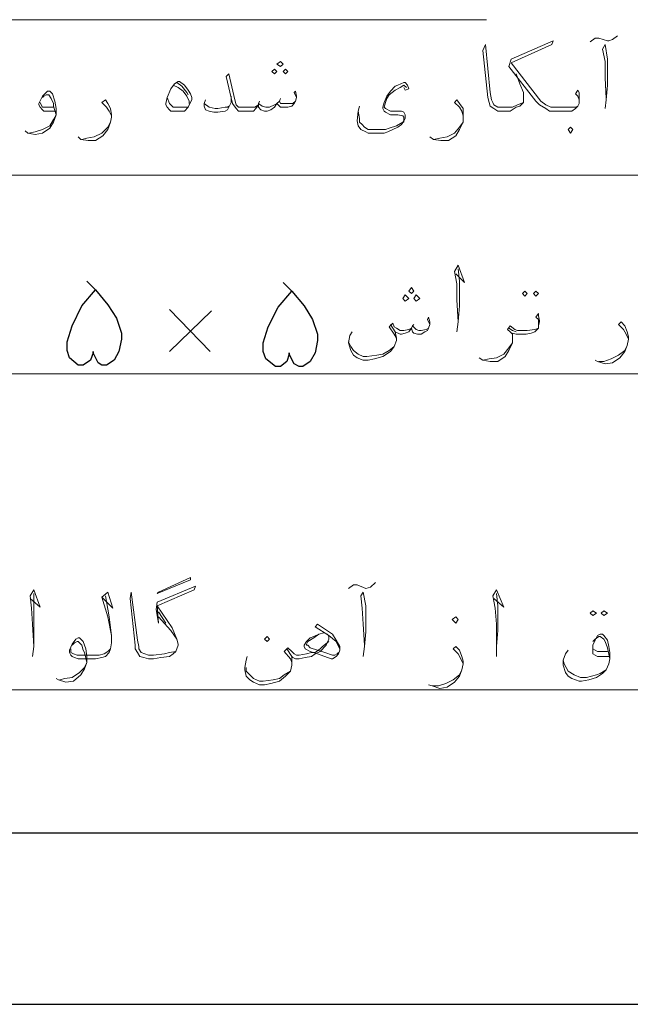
# Model space of a CAD drawing. Header units: metres. Extents: x -18 to 342, y 4 to 63.
# Tile 110 of 173: x 194.46 to 199.23, y 49.35 to 57.03. Entities that reach past the tile are written whole.
import ezdxf

# ---------------------------------------------------------------- set-up
doc = ezdxf.new("R2010")
doc.units = ezdxf.units.M
doc.header["$MEASUREMENT"] = 0
for name, color, linetype in [('PDF2_boresh', 7, 'Continuous'), ('PDF2_dim', 7, 'Continuous'), ('PDF2_text', 7, 'Continuous'), ('PDF2_textt', 7, 'Continuous')]:
    doc.layers.add(name, color=color, linetype=linetype)

msp = doc.modelspace()

# ---------------------------------------------------------------- linework, layer by layer
at = {"layer": 'PDF2_boresh', "lineweight": 25}
for points in [[(192.0496, 50.6858), (214.9044, 50.6858)], [(192.1844, 49.3471), (215.2608, 49.3471)]]:
    msp.add_lwpolyline(points, dxfattribs=at)
at = {"layer": 'PDF2_dim', "lineweight": 20}
for points in [[(198.1076, 57.0328), (187.2051, 57.0328), (187.2051, 50.3487)], [(203.8286, 55.8192), (188.3127, 55.8192), (188.3127, 51.2059)], [(202.2009, 54.2686), (189.1506, 54.2686), (189.1506, 50.3487)], [(191.2309, 51.1385), (191.2309, 51.803), (200.9103, 51.803)]]:
    msp.add_lwpolyline(points, dxfattribs=at)
at = {"layer": 'PDF2_text', "lineweight": 25}
for points in [[(194.9871, 54.9909), (195.0545, 54.9235), (195.1508, 54.8079), (195.2183, 54.702), (195.2568, 54.5864), (195.2568, 54.5383), (195.2375, 54.442), (195.199, 54.3745), (195.1412, 54.336), (195.1027, 54.336), (195.0738, 54.3553), (195.0353, 54.4323), (195.0353, 54.442), (195.0353, 54.4323), (195.016, 54.3745), (194.9582, 54.336), (194.9197, 54.336), (194.8523, 54.3938), (194.833, 54.4516), (194.833, 54.519), (194.8715, 54.6442), (194.9486, 54.7983), (195.0545, 54.9235)], [(196.5185, 54.9813), (196.5859, 54.9139), (196.6822, 54.7983), (196.7496, 54.6924), (196.7882, 54.5768), (196.7882, 54.5286), (196.7689, 54.4323), (196.7304, 54.3649), (196.6726, 54.3264), (196.6437, 54.3264), (196.6052, 54.3457), (196.5666, 54.4227), (196.5666, 54.4323), (196.5666, 54.4227), (196.5474, 54.3649), (196.4992, 54.3264), (196.4607, 54.3264), (196.3836, 54.3842), (196.3644, 54.442), (196.3644, 54.5094), (196.4029, 54.6346), (196.48, 54.7887), (196.5859, 54.9139)], [(195.9502, 54.442), (195.6324, 54.7694)], [(195.9599, 54.7598), (195.6324, 54.442)]]:
    msp.add_lwpolyline(points, dxfattribs=at)
at = {"layer": 'PDF2_textt', "lineweight": 20}
for points in [[(198.9166, 56.8594), (198.9552, 56.8883), (198.9841, 56.8883), (199.0515, 56.869), (199.0611, 56.869), (199.09, 56.8787), (199.1285, 56.9076)], [(198.3388, 56.609), (198.3677, 56.5319), (198.3966, 56.4645), (198.3966, 56.4356), (198.3966, 56.4067), (198.3966, 56.3875), (198.3677, 56.3586), (198.3388, 56.3489), (198.2906, 56.32), (198.2521, 56.32), (198.2328, 56.32), (198.2232, 56.32), (198.1943, 56.32), (198.1654, 56.3393), (198.1365, 56.3586), (198.1269, 56.3875), (198.1173, 56.426), (198.0787, 56.792), (198.098, 56.8401), (198.1365, 56.4645), (198.1461, 56.4067), (198.1558, 56.3875), (198.1654, 56.3682), (198.1943, 56.3489), (198.2232, 56.3489), (198.2328, 56.3489), (198.2617, 56.3489), (198.3099, 56.3489), (198.3484, 56.3682), (198.3966, 56.3875)], [(198.83, 56.3778), (198.83, 56.4067), (198.8203, 56.4356), (198.8011, 56.4549), (198.8203, 56.4838), (198.83, 56.4645), (198.83, 56.426), (198.83, 56.4067), (198.83, 56.3778), (198.8203, 56.3586), (198.8011, 56.3393), (198.7722, 56.32), (198.724, 56.32), (198.6662, 56.32), (198.647, 56.32), (198.5988, 56.32), (198.5699, 56.3393), (198.5218, 56.3682), (198.4929, 56.3971), (198.281, 56.6668), (198.3002, 56.7246), (198.6277, 56.869), (198.6181, 56.8401), (198.3002, 56.6957), (198.5314, 56.3971), (198.5699, 56.3682), (198.6084, 56.3489), (198.647, 56.3489), (198.6662, 56.3489), (198.7337, 56.3489), (198.8011, 56.3489), (198.8203, 56.3586)], [(199.0322, 56.3393), (199.0419, 56.4067), (199.0515, 56.5223), (199.0515, 56.7246), (199.0322, 56.8401), (199.013, 56.8016), (199.0322, 56.7053), (199.0322, 56.5801), (199.0419, 56.4164)], [(196.6244, 56.426), (196.6052, 56.4645), (196.6148, 56.4741), (196.6244, 56.4356), (196.6244, 56.426), (196.6148, 56.3971), (196.6052, 56.3778), (196.5859, 56.3586), (196.557, 56.3489), (196.5281, 56.3489), (196.4992, 56.3489), (196.48, 56.3682), (196.4703, 56.3778), (196.4511, 56.3489), (196.4222, 56.3297), (196.3933, 56.32), (196.374, 56.32), (196.3451, 56.3297), (196.3259, 56.3489), (196.3259, 56.3682), (196.3066, 56.3393), (196.2873, 56.32), (196.2488, 56.32), (196.2103, 56.32), (196.191, 56.32), (196.1718, 56.32), (196.1525, 56.3393), (196.1236, 56.3778), (196.0754, 56.5897), (196.0947, 56.609), (196.1429, 56.4067), (196.1525, 56.3682), (196.1718, 56.3489), (196.191, 56.3489), (196.2103, 56.3489), (196.2681, 56.3489), (196.297, 56.3489), (196.3259, 56.3682), (196.3259, 56.3778), (196.3547, 56.3586), (196.3836, 56.3489), (196.4125, 56.3489), (196.4511, 56.3682), (196.4703, 56.3778), (196.4896, 56.3971), (196.4992, 56.3778), (196.5281, 56.3778), (196.5666, 56.3778), (196.5955, 56.3778), (196.6148, 56.3971)], [(195.6613, 56.5223), (195.6998, 56.503), (195.7383, 56.4741), (195.7672, 56.4356), (195.7865, 56.3971), (195.7865, 56.3778)], [(195.6902, 56.5416), (195.7287, 56.5127), (195.7672, 56.4645), (195.7769, 56.4453)], [(197.4816, 56.503), (197.4623, 56.5223), (197.4334, 56.503), (197.3949, 56.4838), (197.3468, 56.4453), (197.3275, 56.4164), (197.3179, 56.3875), (197.3082, 56.3489), (197.3179, 56.3393), (197.3564, 56.32), (197.4431, 56.32), (197.4623, 56.3104), (197.472, 56.2912), (197.472, 56.2623), (197.4623, 56.243), (197.4431, 56.2141), (197.4142, 56.1948), (197.3757, 56.1756), (197.3371, 56.1563), (197.3082, 56.1467), (197.2601, 56.1467), (197.2312, 56.1467), (197.183, 56.1467), (197.1638, 56.1563), (197.1252, 56.1756), (197.106, 56.2045), (197.0963, 56.243), (197.106, 56.32), (197.1156, 56.3586)], [(197.4623, 56.503), (197.472, 56.4838), (197.5009, 56.4934), (197.4912, 56.5223), (197.472, 56.5416), (197.4623, 56.5416), (197.4142, 56.5223), (197.3949, 56.5127), (197.3564, 56.4741), (197.3275, 56.4356), (197.3082, 56.3875), (197.2986, 56.3489), (197.2986, 56.3393), (197.3082, 56.32), (197.3179, 56.3104), (197.3564, 56.2912), (197.4142, 56.2912), (197.4527, 56.2815), (197.4623, 56.2719), (197.4623, 56.2623), (197.4623, 56.2334), (197.4527, 56.2334), (197.4045, 56.2045), (197.3468, 56.1852), (197.3179, 56.1756), (197.2504, 56.1756), (197.2216, 56.1756), (197.183, 56.1756), (197.1541, 56.1948), (197.1349, 56.2141), (197.1156, 56.2334), (197.1156, 56.2623), (197.106, 56.32)], [(194.7367, 56.32), (194.7078, 56.32), (194.6789, 56.32), (194.65, 56.32), (194.6404, 56.3297), (194.6211, 56.3489), (194.6115, 56.3682), (194.6115, 56.3778), (194.6404, 56.4356), (194.6693, 56.4645), (194.6789, 56.4741), (194.6982, 56.4741), (194.7174, 56.4549), (194.7367, 56.3971), (194.7463, 56.3393), (194.7463, 56.2912), (194.7271, 56.2334), (194.6982, 56.1852), (194.6404, 56.1467), (194.5826, 56.1371), (194.5248, 56.1467), (194.5056, 56.1659)], [(194.6404, 56.426), (194.65, 56.4356), (194.6693, 56.4453), (194.6885, 56.4453), (194.7078, 56.4164), (194.7271, 56.3778), (194.7271, 56.3586), (194.7463, 56.2912), (194.7271, 56.2526), (194.6982, 56.2045), (194.6404, 56.1756), (194.5826, 56.1563), (194.5344, 56.1467)], [(195.7769, 56.3489), (195.7191, 56.3489), (195.6902, 56.3489), (195.6613, 56.3489), (195.6324, 56.3778), (195.6131, 56.426)], [(196.114, 56.4356), (196.114, 56.3875), (196.0947, 56.3489), (196.0851, 56.3297), (196.0658, 56.32), (196.008, 56.3104), (195.9791, 56.3104), (195.9406, 56.32), (195.9117, 56.3297), (195.9021, 56.3586), (195.9021, 56.3778), (195.9117, 56.4067)], [(196.4992, 56.4164), (196.4896, 56.3971)], [(194.7271, 56.3489), (194.6982, 56.3489), (194.6693, 56.3489), (194.6404, 56.3489), (194.6308, 56.3682), (194.6211, 56.3875)], [(195.1797, 56.2815), (195.1605, 56.32), (195.1412, 56.3489), (195.1027, 56.3875), (195.1316, 56.4067), (195.1508, 56.3778), (195.1701, 56.3393), (195.1797, 56.2912), (195.1797, 56.2719), (195.1701, 56.2334), (195.1508, 56.1756), (195.1123, 56.1274), (195.0545, 56.0889), (194.9967, 56.0889), (194.939, 56.0985), (194.9197, 56.1178)], [(195.9021, 56.3778), (195.9406, 56.3489), (195.9888, 56.3393), (196.008, 56.3393), (196.0658, 56.3489), (196.0851, 56.3489), (196.0947, 56.3586)], [(196.3355, 56.3971), (196.3259, 56.3778)], [(197.9246, 56.2815), (197.915, 56.32), (197.8957, 56.3489), (197.8572, 56.3875), (197.8765, 56.4067), (197.8957, 56.3778), (197.9246, 56.3393), (197.9246, 56.2912), (197.9246, 56.2719), (197.9246, 56.2334), (197.8957, 56.1756), (197.8668, 56.1274), (197.8091, 56.0889), (197.7513, 56.0889), (197.6935, 56.0985), (197.6646, 56.1178)], [(194.9486, 56.0985), (194.9871, 56.1082), (195.0449, 56.1178), (195.1027, 56.1467), (195.1508, 56.1948), (195.1701, 56.2334)], [(197.6935, 56.0985), (197.7416, 56.1082), (197.7994, 56.1178), (197.8572, 56.1467), (197.8957, 56.1948), (197.9246, 56.2334)], [(197.8668, 55.0487), (197.9343, 54.9813), (197.8861, 55.1161), (197.8572, 55.068), (197.8765, 54.9717), (197.8765, 54.8465), (197.8861, 54.6731), (197.8765, 54.5961)], [(197.8861, 54.6731), (197.8957, 54.7983), (197.8957, 54.9909), (197.8861, 55.0873)], [(198.5121, 54.6442), (198.5121, 54.6635), (198.5121, 54.6924), (198.4929, 54.7116), (198.5121, 54.7405), (198.5121, 54.7213), (198.5218, 54.6827), (198.5218, 54.6731), (198.5121, 54.6442), (198.5121, 54.625), (198.4832, 54.5961), (198.4543, 54.5864), (198.4158, 54.5768), (198.358, 54.5768), (198.3388, 54.5768), (198.3099, 54.5864), (198.3099, 54.5479), (198.3099, 54.5094), (198.281, 54.4516), (198.2521, 54.4034), (198.1943, 54.3649), (198.1365, 54.3649), (198.0787, 54.3745), (198.0498, 54.3938)], [(197.4045, 54.5479), (197.3853, 54.5768), (197.3468, 54.6346), (197.3757, 54.6635), (197.3853, 54.6346), (197.4045, 54.625), (197.4334, 54.6057), (197.4623, 54.6057), (197.5009, 54.6153), (197.5201, 54.625), (197.5298, 54.6442), (197.5586, 54.6153), (197.5779, 54.6057), (197.5972, 54.6057), (197.6357, 54.6153), (197.655, 54.625)], [(197.6646, 54.6538), (197.6453, 54.6924), (197.655, 54.7116), (197.6646, 54.6731), (197.6646, 54.6538), (197.655, 54.625), (197.6453, 54.6057), (197.6261, 54.5961), (197.5972, 54.5768), (197.5683, 54.5768), (197.5394, 54.5864), (197.5298, 54.5961), (197.5201, 54.625), (197.5009, 54.5961), (197.472, 54.5864), (197.4431, 54.5768), (197.4334, 54.5768), (197.3949, 54.5961), (197.3564, 54.6538)], [(197.5394, 54.6538), (197.5298, 54.6442)], [(199.2152, 54.5383), (199.196, 54.5768), (199.1767, 54.6153), (199.1382, 54.6538), (199.1574, 54.6731), (199.1863, 54.6442), (199.2056, 54.5961), (199.2152, 54.5575), (199.2152, 54.5383), (199.2056, 54.4901), (199.1863, 54.442), (199.1478, 54.3938), (199.09, 54.3553), (199.0322, 54.3457), (198.9744, 54.3649), (198.9552, 54.3745)], [(197.3949, 54.5961), (197.4045, 54.5479), (197.4045, 54.5286), (197.3853, 54.4805), (197.3564, 54.442), (197.2986, 54.4034), (197.2312, 54.3842), (197.183, 54.3745), (197.1445, 54.3745), (197.0963, 54.3938), (197.0675, 54.4131), (197.0482, 54.4516), (197.0289, 54.5094), (197.0386, 54.5672), (197.0578, 54.5961)], [(198.3099, 54.5575), (198.3099, 54.5768), (198.2906, 54.5961), (198.2714, 54.6153), (198.2906, 54.6442), (198.3291, 54.6153), (198.3484, 54.6057), (198.358, 54.6057), (198.4255, 54.6057), (198.4832, 54.6153), (198.5121, 54.625)], [(198.3388, 54.5961), (198.3099, 54.6057), (198.281, 54.625)], [(197.0289, 54.519), (197.0482, 54.4805), (197.0675, 54.4516), (197.106, 54.4227), (197.1445, 54.4034), (197.1734, 54.4034), (197.2504, 54.4131), (197.2986, 54.4227), (197.3468, 54.4516), (197.3853, 54.4805)], [(198.0787, 54.3745), (198.1269, 54.3842), (198.1847, 54.3938), (198.2425, 54.4227), (198.281, 54.4709), (198.3099, 54.5094)], [(198.9841, 54.3649), (199.0226, 54.3649), (199.0804, 54.3842), (199.1382, 54.4131), (199.1863, 54.4516), (199.2056, 54.4901)], [(194.5441, 52.5157), (194.6211, 52.4483), (194.573, 52.5831), (194.5441, 52.535), (194.5537, 52.4387), (194.5633, 52.3135), (194.573, 52.1401), (194.5633, 52.0631)], [(195.6806, 52.1016), (195.6324, 52.092), (195.5939, 52.0823), (195.5072, 52.0727), (195.4783, 52.0727), (195.4687, 52.0727), (195.4398, 52.0823), (195.4109, 52.092), (195.3916, 52.1208), (195.3916, 52.1401), (195.382, 52.1883), (195.3338, 52.5639), (195.3242, 52.5157), (195.3627, 52.1497), (195.3627, 52.1208), (195.382, 52.092), (195.4013, 52.0631), (195.4302, 52.0534), (195.4687, 52.0438), (195.4783, 52.0438), (195.5072, 52.0438), (195.565, 52.0534), (195.6324, 52.0631), (195.6613, 52.0823), (195.6806, 52.1016), (195.6998, 52.1497), (195.6998, 52.1594), (195.6902, 52.1979), (195.6517, 52.2846), (195.5361, 52.4579), (195.825, 52.5831), (195.8347, 52.612), (195.5361, 52.4868), (195.5265, 52.429), (195.5457, 52.3231), (195.5361, 52.4579)], [(197.0289, 52.5928), (197.0675, 52.6217), (197.0963, 52.6217), (197.1638, 52.5928), (197.2023, 52.6024), (197.2408, 52.6409)], [(198.1654, 52.5157), (198.2425, 52.4483), (198.1847, 52.5831), (198.1558, 52.535), (198.175, 52.4387), (198.1847, 52.3135), (198.1847, 52.1401), (198.1847, 52.0631)], [(194.573, 52.1401), (194.573, 52.2653), (194.573, 52.4579), (194.573, 52.5542)], [(195.1316, 52.535), (195.1605, 52.3713), (195.1797, 52.2268), (195.1797, 52.169), (195.1701, 52.1208), (195.1605, 52.092), (195.1316, 52.0631), (195.1027, 52.0534), (195.0545, 52.0438), (195.0449, 52.0438), (194.9197, 52.0438), (194.8908, 52.0534), (194.8715, 52.0631), (194.8619, 52.0727), (194.8523, 52.092), (194.8523, 52.1112), (194.8715, 52.1594), (194.9004, 52.1979), (194.9197, 52.2075), (194.9293, 52.2075), (194.9582, 52.1786), (194.9775, 52.1208), (194.9871, 52.0631), (194.9871, 52.0149), (194.9679, 51.9667), (194.939, 51.9186), (194.8812, 51.8704), (194.8234, 51.8608), (194.7656, 51.8801), (194.7463, 51.8897)], [(195.1027, 52.5254), (195.1894, 52.4387), (195.1508, 52.5639), (195.1027, 52.5254), (195.1508, 52.3713), (195.1797, 52.2268)], [(197.1445, 52.0631), (197.1541, 52.1401), (197.1638, 52.2557), (197.1638, 52.4579), (197.1445, 52.5639), (197.1252, 52.535), (197.1349, 52.4387), (197.1445, 52.3135), (197.1541, 52.1497)], [(198.1847, 52.1401), (198.1943, 52.2653), (198.1943, 52.4579), (198.1847, 52.5542)], [(195.5457, 52.4098), (195.6035, 52.3231)], [(195.5457, 52.3713), (195.642, 52.2653), (195.6902, 52.1979)], [(196.9615, 52.1208), (196.9519, 52.1401), (196.9326, 52.1786), (196.8748, 52.2268), (196.7689, 52.2942), (196.7882, 52.3135), (196.9037, 52.2364), (196.9326, 52.1883), (196.9615, 52.1401), (196.9615, 52.1112), (196.9519, 52.0823), (196.9326, 52.0631), (196.9037, 52.0438), (196.8941, 52.0438), (196.7882, 52.0823), (196.7304, 52.1016), (196.6918, 52.1208), (196.6822, 52.1401), (196.6822, 52.1497), (196.7015, 52.1786), (196.7304, 52.2075), (196.7593, 52.2172), (196.7978, 52.2364), (196.8363, 52.246), (196.8652, 52.2364), (196.8748, 52.2172), (196.8748, 52.1979), (196.8556, 52.1497), (196.8074, 52.1016), (196.7689, 52.0823), (196.74, 52.0631), (196.6918, 52.0534), (196.6437, 52.0438), (196.6341, 52.0438), (196.6148, 52.0438), (196.5955, 52.0534), (196.5859, 52.0631), (196.5474, 52.1208)], [(196.9519, 52.092), (196.9422, 52.0823), (196.923, 52.0727), (196.9037, 52.0727), (196.8459, 52.092), (196.7882, 52.1112), (196.7304, 52.1305), (196.7111, 52.1497), (196.7015, 52.1497), (196.7015, 52.1594), (196.7111, 52.1786), (196.7593, 52.2075), (196.7978, 52.2364)], [(199.0611, 52.0631), (198.9744, 52.0631), (198.9552, 52.0727), (198.9359, 52.0823), (198.9359, 52.092), (198.9359, 52.1016), (198.9359, 52.1497), (198.9552, 52.1883), (198.9744, 52.2268), (198.9937, 52.2364), (199.013, 52.2364), (199.0226, 52.2268), (199.0515, 52.1883), (199.0611, 52.1401), (199.0707, 52.092), (199.0707, 52.0438), (199.0611, 52.0053), (199.0419, 51.9571), (199.013, 51.9282), (198.9648, 51.8993), (198.907, 51.8801), (198.8492, 51.8704), (198.83, 51.8704), (198.7722, 51.8897), (198.7433, 51.909), (198.724, 51.9379), (198.7048, 51.9956), (198.7048, 52.0053), (198.7048, 52.0342), (198.724, 52.0823), (198.7433, 52.1112)], [(198.9359, 52.1786), (198.9552, 52.1979), (198.9841, 52.2172), (198.9937, 52.2172), (199.0226, 52.1979), (199.0322, 52.1786), (199.0515, 52.1305), (199.0707, 52.0438)], [(194.8715, 52.1497), (194.8908, 52.169), (194.9101, 52.1786), (194.9197, 52.1786), (194.9486, 52.1497), (194.9582, 52.1112), (194.9679, 52.092), (194.9871, 52.0149), (194.9679, 51.9764), (194.9293, 51.9379), (194.8715, 51.8993), (194.8138, 51.8897), (194.7752, 51.8801)], [(195.1701, 52.1208), (195.1508, 52.1016), (195.122, 52.0823), (195.0834, 52.0727), (195.0449, 52.0727), (194.9101, 52.0727), (194.8812, 52.0823), (194.8619, 52.092), (194.8619, 52.1208)], [(196.8748, 52.1786), (196.8267, 52.1401), (196.8074, 52.1208), (196.7689, 52.092), (196.74, 52.092), (196.7015, 52.0823), (196.6437, 52.0727), (196.6341, 52.0727), (196.6244, 52.0727), (196.6052, 52.0823), (196.5859, 52.1016), (196.557, 52.1305), (196.5281, 52.1016), (196.5763, 52.0438), (196.5859, 52.0149)], [(197.9246, 52.0053), (197.9054, 52.0438), (197.8861, 52.0823), (197.8476, 52.1208), (197.8668, 52.1401), (197.8957, 52.1112), (197.915, 52.0631), (197.9246, 52.0245), (197.9246, 52.0053), (197.915, 51.9571), (197.8957, 51.909), (197.8572, 51.8608), (197.7994, 51.8223), (197.7416, 51.8126), (197.6839, 51.8319), (197.655, 51.8415)], [(199.0515, 52.1016), (198.9744, 52.1016), (198.9552, 52.1112), (198.9359, 52.1208), (198.9359, 52.1401)], [(196.5859, 52.0631), (196.5859, 52.0149), (196.5859, 51.9956), (196.5763, 51.9475), (196.5377, 51.909), (196.4896, 51.8704), (196.4222, 51.8512), (196.374, 51.8415), (196.3355, 51.8415), (196.2873, 51.8608), (196.2584, 51.8801), (196.2295, 51.909), (196.2199, 51.9571), (196.2199, 51.9764), (196.2295, 52.0342), (196.2392, 52.0631)], [(199.0419, 51.9571), (198.9937, 51.9282), (198.9648, 51.9186), (198.8878, 51.8993), (198.8396, 51.8993), (198.7914, 51.9186), (198.7433, 51.9475), (198.7144, 52.0053), (198.7048, 52.0342)], [(196.2295, 51.9764), (196.2295, 51.9475), (196.2584, 51.9186), (196.2873, 51.8897), (196.3355, 51.8704), (196.3644, 51.8704), (196.4414, 51.8801), (196.4896, 51.8897), (196.5281, 51.9186), (196.5763, 51.9475)], [(197.6839, 51.8319), (197.732, 51.8319), (197.7898, 51.8512), (197.8476, 51.8801), (197.8957, 51.9186), (197.915, 51.9571)]]:
    msp.add_lwpolyline(points, dxfattribs=at)
for points in [[(196.4511, 56.609), (196.4703, 56.6282), (196.4511, 56.6475), (196.4318, 56.6282)], [(196.4992, 56.6668), (196.5185, 56.686), (196.4992, 56.7053), (196.4703, 56.686)], [(196.5377, 56.609), (196.557, 56.6282), (196.5377, 56.6475), (196.5185, 56.6282)], [(195.6998, 56.5512), (195.7095, 56.5512), (195.748, 56.5223), (195.7769, 56.4838), (195.7961, 56.4549), (195.8058, 56.426), (195.8058, 56.4067), (195.7865, 56.3682), (195.7769, 56.3489), (195.748, 56.32), (195.7095, 56.32), (195.6902, 56.32), (195.642, 56.32), (195.6324, 56.3297), (195.6131, 56.3489), (195.6035, 56.3682), (195.6035, 56.3778), (195.6131, 56.426), (195.642, 56.4934), (195.6709, 56.5319)], [(198.7625, 56.1467), (198.7818, 56.1756), (198.7625, 56.1948), (198.7433, 56.1756)], [(197.472, 54.8368), (197.5009, 54.8561), (197.472, 54.885), (197.4527, 54.8561)], [(197.5201, 54.8946), (197.5394, 54.9139), (197.5201, 54.9428), (197.5009, 54.9139)], [(197.5586, 54.8368), (197.5875, 54.8561), (197.5586, 54.885), (197.5394, 54.8561)], [(198.4062, 54.9139), (198.4255, 54.8946), (198.4062, 54.8754), (198.3869, 54.8946)], [(198.4929, 54.9139), (198.5121, 54.8946), (198.4929, 54.8754), (198.4736, 54.8946)], [(195.5457, 52.5639), (195.7961, 52.6795), (195.7961, 52.6602), (195.5361, 52.5542)], [(198.9359, 52.3809), (198.9648, 52.4001), (198.9359, 52.4194), (198.9166, 52.4001)], [(199.0226, 52.3809), (199.0515, 52.4001), (199.0226, 52.4194), (199.0033, 52.4001)], [(197.8668, 52.3231), (197.8861, 52.352), (197.8668, 52.3713), (197.838, 52.352)], [(196.3933, 52.2172), (196.4125, 52.1979), (196.3933, 52.1786), (196.374, 52.1979)]]:
    msp.add_lwpolyline(points, close=True, dxfattribs=at)

doc.saveas('drawing.dxf')
